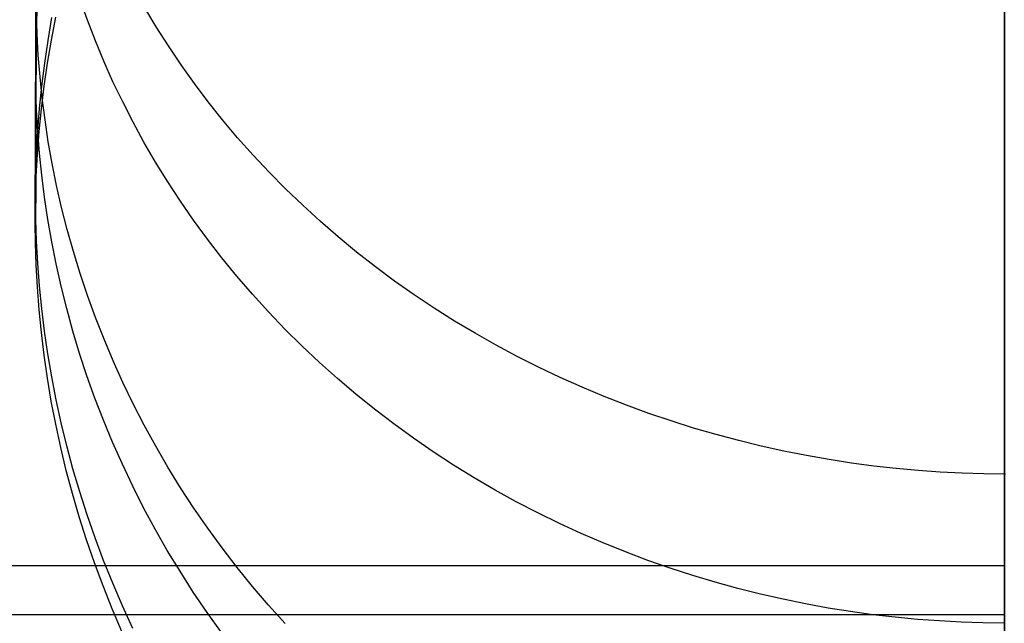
# Model space of a CAD drawing. Extents: x -37 to 483, y -973 to -253.
# Tile 54 of 197: x 210 to 223, y -960 to -952. Entities that reach past the tile are written whole.
import ezdxf

# ---------------------------------------------------------------- set-up
doc = ezdxf.new("R2010")
doc.units = 0
doc.layers.add('LIVELLO_03', color=5, linetype='CONTINUOUS')
doc.layers.add('PREDEFINITO', color=7, linetype='CONTINUOUS')

msp = doc.modelspace()

# ---------------------------------------------------------------- linework, layer by layer
at = {"layer": 'LIVELLO_03'}
for p, q in [((209.805, -951.446, 613.173), (209.804, -951.919, 614.436)), ((209.8, -952.02, 645.948), (209.801, -951.556, 647.255)), ((209.812, -951.878, 644.52), (209.829, -951.589, 644.463)), ((210.49, -951.821, 656.405), (210.392, -951.545, 656.295)), ((211.408, -951.912, 600.528), (211.254, -951.655, 600.67)), ((209.818, -952.006, 612.983), (209.808, -951.725, 613.078)), ((209.964, -952.093, 623.883), (210.016, -951.788, 623.929)), ((210.011, -952.089, 634.079), (210.07, -951.781, 634.073)), ((209.803, -952.164, 644.576), (209.812, -951.878, 644.52)), ((209.804, -951.919, 614.436), (209.804, -952.355, 615.71)), ((210.596, -952.096, 656.515), (210.49, -951.821, 656.405)), ((211.57, -952.166, 600.388), (211.408, -951.912, 600.528)), ((209.799, -952.448, 644.632), (209.8, -952.02, 645.948)), ((209.834, -952.29, 612.886), (209.818, -952.006, 612.983)), ((209.799, -952.448, 644.632), (209.803, -952.164, 644.576)), ((209.92, -952.397, 623.836), (209.964, -952.093, 623.883)), ((209.959, -952.395, 634.085), (210.011, -952.089, 634.079)), ((210.709, -952.37, 656.625), (210.596, -952.096, 656.515)), ((211.74, -952.418, 600.249), (211.57, -952.166, 600.388)), ((209.857, -952.576, 612.789), (209.834, -952.29, 612.886)), ((209.798, -952.831, 643.336), (209.799, -952.448, 644.632)), ((209.802, -952.732, 644.688), (209.799, -952.448, 644.632)), ((209.804, -952.355, 615.71), (209.803, -952.753, 616.996)), ((209.882, -952.7, 623.789), (209.92, -952.397, 623.836)), ((209.914, -952.701, 634.091), (209.959, -952.395, 634.085)), ((210.831, -952.642, 656.734), (210.709, -952.37, 656.625)), ((211.917, -952.666, 600.113), (211.74, -952.418, 600.249)), ((209.887, -952.863, 612.692), (209.857, -952.576, 612.789)), ((209.852, -953.001, 623.743), (209.882, -952.7, 623.789)), ((209.877, -953.005, 634.097), (209.914, -952.701, 634.091)), ((210.961, -952.913, 656.842), (210.831, -952.642, 656.734)), ((212.102, -952.911, 599.978), (211.917, -952.666, 600.113)), ((209.797, -953.178, 642.033), (209.798, -952.831, 643.336)), ((209.812, -953.018, 644.745), (209.802, -952.732, 644.688)), ((209.803, -952.753, 616.996), (209.802, -953.115, 618.292)), ((209.924, -953.153, 612.594), (209.887, -952.863, 612.692)), ((211.099, -953.183, 656.95), (210.961, -952.913, 656.842)), ((212.295, -953.152, 599.845), (212.102, -952.911, 599.978)), ((209.802, -953.115, 618.292), (209.802, -953.439, 619.597)), ((209.828, -953.307, 644.802), (209.812, -953.018, 644.745)), ((209.829, -953.3, 623.697), (209.852, -953.001, 623.743)), ((209.846, -953.307, 634.103), (209.877, -953.005, 634.097)), ((209.796, -953.489, 640.725), (209.797, -953.178, 642.033)), ((209.968, -953.443, 612.495), (209.924, -953.153, 612.594)), ((211.245, -953.45, 657.056), (211.099, -953.183, 656.95)), ((212.495, -953.389, 599.714), (212.295, -953.152, 599.845)), ((209.812, -953.597, 623.652), (209.829, -953.3, 623.697)), ((209.823, -953.608, 634.109), (209.846, -953.307, 634.103)), ((209.851, -953.597, 644.859), (209.828, -953.307, 644.802)), ((209.795, -953.764, 639.412), (209.796, -953.489, 640.725)), ((209.802, -953.439, 619.597), (209.801, -953.725, 620.911)), ((210.02, -953.735, 612.397), (209.968, -953.443, 612.495)), ((211.399, -953.715, 657.162), (211.245, -953.45, 657.056)), ((212.702, -953.621, 599.586), (212.495, -953.389, 599.714)), ((209.802, -953.891, 623.606), (209.812, -953.597, 623.652)), ((209.806, -953.906, 634.114), (209.823, -953.608, 634.109)), ((209.881, -953.89, 644.917), (209.851, -953.597, 644.859)), ((212.915, -953.849, 599.46), (212.702, -953.621, 599.586)), ((209.794, -954.002, 638.094), (209.795, -953.764, 639.412)), ((209.801, -953.725, 620.911), (209.8, -953.973, 622.233)), ((210.079, -954.027, 612.298), (210.02, -953.735, 612.397)), ((211.561, -953.977, 657.267), (211.399, -953.715, 657.162)), ((209.799, -954.183, 623.561), (209.802, -953.891, 623.606)), ((209.918, -954.184, 644.975), (209.881, -953.89, 644.917)), ((213.136, -954.073, 599.337), (212.915, -953.849, 599.46)), ((209.794, -954.204, 636.774), (209.794, -954.002, 638.094)), ((209.797, -954.202, 634.12), (209.806, -953.906, 634.114)), ((209.8, -953.973, 622.233), (209.799, -954.183, 623.561)), ((210.146, -954.32, 612.198), (210.079, -954.027, 612.298)), ((211.731, -954.236, 657.371), (211.561, -953.977, 657.267)), ((213.363, -954.291, 599.217), (213.136, -954.073, 599.337)), ((209.793, -954.496, 634.126), (209.797, -954.202, 634.12)), ((209.793, -954.368, 635.451), (209.794, -954.204, 636.774)), ((209.799, -954.183, 623.561), (209.798, -954.352, 624.87)), ((209.802, -954.476, 623.517), (209.799, -954.183, 623.561)), ((209.962, -954.479, 645.033), (209.918, -954.184, 644.975)), ((211.908, -954.491, 657.473), (211.731, -954.236, 657.371)), ((213.597, -954.504, 599.099), (213.363, -954.291, 599.217)), ((209.793, -954.496, 634.126), (209.793, -954.368, 635.451)), ((209.798, -954.352, 624.87), (209.797, -954.484, 626.184)), ((210.221, -954.613, 612.099), (210.146, -954.32, 612.198)), ((209.793, -954.587, 632.8), (209.793, -954.496, 634.126)), ((209.796, -954.79, 634.131), (209.793, -954.496, 634.126)), ((209.797, -954.484, 626.184), (209.796, -954.578, 627.502)), ((209.812, -954.77, 623.471), (209.802, -954.476, 623.517)), ((210.013, -954.776, 645.091), (209.962, -954.479, 645.033)), ((212.093, -954.743, 657.574), (211.908, -954.491, 657.473)), ((213.837, -954.712, 598.985), (213.597, -954.504, 599.099)), ((209.794, -954.64, 631.473), (209.793, -954.587, 632.8)), ((209.795, -954.636, 628.824), (209.794, -954.656, 630.148)), ((209.794, -954.656, 630.148), (209.794, -954.64, 631.473)), ((209.796, -954.578, 627.502), (209.795, -954.636, 628.824)), ((210.303, -954.907, 611.999), (210.221, -954.613, 612.099)), ((209.806, -955.086, 634.137), (209.796, -954.79, 634.131)), ((209.828, -955.067, 623.426), (209.812, -954.77, 623.471)), ((210.073, -955.073, 645.15), (210.013, -954.776, 645.091)), ((212.285, -954.992, 657.673), (212.093, -954.743, 657.574)), ((214.082, -954.914, 598.874), (213.837, -954.712, 598.985)), ((210.393, -955.2, 611.9), (210.303, -954.907, 611.999)), ((214.334, -955.11, 598.765), (214.082, -954.914, 598.874)), ((209.822, -955.384, 634.143), (209.806, -955.086, 634.137)), ((209.851, -955.366, 623.38), (209.828, -955.067, 623.426)), ((210.139, -955.371, 645.209), (210.073, -955.073, 645.15)), ((212.485, -955.236, 657.77), (212.285, -954.992, 657.673)), ((210.491, -955.493, 611.801), (210.393, -955.2, 611.9)), ((214.59, -955.301, 598.661), (214.334, -955.11, 598.765)), ((212.692, -955.476, 657.866), (212.485, -955.236, 657.77)), ((214.852, -955.485, 598.559), (214.59, -955.301, 598.661)), ((209.845, -955.685, 634.149), (209.822, -955.384, 634.143)), ((209.881, -955.667, 623.334), (209.851, -955.366, 623.38)), ((210.214, -955.669, 645.267), (210.139, -955.371, 645.209)), ((212.905, -955.711, 657.96), (212.692, -955.476, 657.866)), ((210.597, -955.785, 611.702), (210.491, -955.493, 611.801)), ((215.119, -955.662, 598.461), (214.852, -955.485, 598.559)), ((209.875, -955.987, 634.155), (209.845, -955.685, 634.149)), ((209.918, -955.97, 623.287), (209.881, -955.667, 623.334)), ((210.296, -955.968, 645.326), (210.214, -955.669, 645.267)), ((213.126, -955.941, 658.052), (212.905, -955.711, 657.96)), ((215.39, -955.834, 598.367), (215.119, -955.662, 598.461)), ((210.712, -956.076, 611.603), (210.597, -955.785, 611.702)), ((215.665, -955.998, 598.276), (215.39, -955.834, 598.367)), ((209.912, -956.291, 634.16), (209.875, -955.987, 634.155)), ((209.962, -956.274, 623.241), (209.918, -955.97, 623.287)), ((210.386, -956.266, 645.385), (210.296, -955.968, 645.326)), ((213.353, -956.166, 658.142), (213.126, -955.941, 658.052)), ((215.944, -956.156, 598.19), (215.665, -955.998, 598.276)), ((210.834, -956.366, 611.505), (210.712, -956.076, 611.603)), ((210.484, -956.564, 645.444), (210.386, -956.266, 645.385)), ((213.586, -956.386, 658.23), (213.353, -956.166, 658.142)), ((216.227, -956.307, 598.106), (215.944, -956.156, 598.19)), ((209.956, -956.597, 634.166), (209.912, -956.291, 634.16)), ((210.014, -956.579, 623.194), (209.962, -956.274, 623.241)), ((210.964, -956.654, 611.407), (210.834, -956.366, 611.505)), ((213.826, -956.6, 658.316), (213.586, -956.386, 658.23)), ((216.513, -956.451, 598.027), (216.227, -956.307, 598.106)), ((216.802, -956.588, 597.952), (216.513, -956.451, 598.027)), ((210.008, -956.903, 634.172), (209.956, -956.597, 634.166)), ((210.073, -956.885, 623.147), (210.014, -956.579, 623.194)), ((210.59, -956.861, 645.502), (210.484, -956.564, 645.444)), ((211.102, -956.94, 611.31), (210.964, -956.654, 611.407)), ((214.072, -956.808, 658.399), (213.826, -956.6, 658.316)), ((217.094, -956.718, 597.88), (216.802, -956.588, 597.952)), ((217.388, -956.841, 597.812), (217.094, -956.718, 597.88)), ((210.067, -957.211, 634.178), (210.008, -956.903, 634.172)), ((210.14, -957.191, 623.1), (210.073, -956.885, 623.147)), ((210.704, -957.157, 645.561), (210.59, -956.861, 645.502)), ((214.323, -957.01, 658.48), (214.072, -956.808, 658.399)), ((217.684, -956.957, 597.749), (217.388, -956.841, 597.812)), ((211.248, -957.224, 611.214), (211.102, -956.94, 611.31)), ((214.579, -957.206, 658.558), (214.323, -957.01, 658.48)), ((217.982, -957.066, 597.689), (217.684, -956.957, 597.749)), ((210.215, -957.499, 623.052), (210.14, -957.191, 623.1)), ((210.826, -957.451, 645.619), (210.704, -957.157, 645.561)), ((218.281, -957.167, 597.633), (217.982, -957.066, 597.689)), ((218.581, -957.262, 597.581), (218.281, -957.167, 597.633)), ((210.134, -957.519, 634.184), (210.067, -957.211, 634.178)), ((211.402, -957.505, 611.119), (211.248, -957.224, 611.214)), ((214.841, -957.396, 658.634), (214.579, -957.206, 658.558)), ((218.882, -957.349, 597.533), (218.581, -957.262, 597.581)), ((210.956, -957.744, 645.676), (210.826, -957.451, 645.619)), ((215.107, -957.579, 658.707), (214.841, -957.396, 658.634)), ((219.184, -957.429, 597.489), (218.882, -957.349, 597.533)), ((219.485, -957.503, 597.448), (219.184, -957.429, 597.489)), ((210.208, -957.828, 634.19), (210.134, -957.519, 634.184)), ((210.297, -957.806, 623.005), (210.215, -957.499, 623.052)), ((211.564, -957.783, 611.025), (211.402, -957.505, 611.119)), ((215.378, -957.756, 658.777), (215.107, -957.579, 658.707)), ((219.787, -957.569, 597.412), (219.485, -957.503, 597.448)), ((220.088, -957.629, 597.379), (219.787, -957.569, 597.412)), ((220.389, -957.682, 597.35), (220.088, -957.629, 597.379)), ((220.689, -957.728, 597.325), (220.389, -957.682, 597.35)), ((210.291, -958.136, 634.196), (210.208, -957.828, 634.19)), ((210.387, -958.113, 622.958), (210.297, -957.806, 623.005)), ((211.094, -958.035, 645.734), (210.956, -957.744, 645.676)), ((211.734, -958.058, 610.931), (211.564, -957.783, 611.025)), ((215.653, -957.925, 658.845), (215.378, -957.756, 658.777)), ((220.988, -957.768, 597.303), (220.689, -957.728, 597.325)), ((221.285, -957.801, 597.285), (220.988, -957.768, 597.303)), ((221.58, -957.828, 597.27), (221.285, -957.801, 597.285)), ((221.874, -957.848, 597.259), (221.58, -957.828, 597.27)), ((222.166, -957.863, 597.251), (221.874, -957.848, 597.259)), ((215.933, -958.088, 658.91), (215.653, -957.925, 658.845)), ((222.456, -957.872, 597.246), (222.166, -957.863, 597.251)), ((222.743, -957.875, 597.245), (222.456, -957.872, 597.246)), ((211.24, -958.324, 645.791), (211.094, -958.035, 645.734)), ((211.911, -958.33, 610.839), (211.734, -958.058, 610.931)), ((216.215, -958.244, 658.972), (215.933, -958.088, 658.91)), ((210.381, -958.445, 634.202), (210.291, -958.136, 634.196)), ((210.485, -958.419, 622.911), (210.387, -958.113, 622.958)), ((211.394, -958.61, 645.847), (211.24, -958.324, 645.791)), ((212.096, -958.598, 610.749), (211.911, -958.33, 610.839)), ((216.501, -958.392, 659.031), (216.215, -958.244, 658.972)), ((210.479, -958.753, 634.208), (210.381, -958.445, 634.202)), ((210.591, -958.725, 622.864), (210.485, -958.419, 622.911)), ((216.79, -958.534, 659.088), (216.501, -958.392, 659.031)), ((211.556, -958.893, 645.903), (211.394, -958.61, 645.847)), ((212.288, -958.861, 610.659), (212.096, -958.598, 610.749)), ((217.082, -958.668, 659.141), (216.79, -958.534, 659.088)), ((210.585, -959.06, 634.214), (210.479, -958.753, 634.208)), ((210.705, -959.029, 622.818), (210.591, -958.725, 622.864)), ((217.376, -958.794, 659.192), (217.082, -958.668, 659.141)), ((211.726, -959.172, 645.958), (211.556, -958.893, 645.903)), ((212.488, -959.121, 610.571), (212.288, -958.861, 610.659)), ((217.672, -958.914, 659.24), (217.376, -958.794, 659.192)), ((210.827, -959.332, 622.771), (210.705, -959.029, 622.818)), ((217.969, -959.026, 659.284), (217.672, -958.914, 659.24)), ((218.269, -959.131, 659.326), (217.969, -959.026, 659.284)), ((210.699, -959.366, 634.219), (210.585, -959.06, 634.214)), ((212.695, -959.375, 610.485), (212.488, -959.121, 610.571)), ((218.569, -959.228, 659.365), (218.269, -959.131, 659.326)), ((211.903, -959.449, 646.012), (211.726, -959.172, 645.958)), ((218.87, -959.318, 659.401), (218.569, -959.228, 659.365)), ((210.821, -959.671, 634.225), (210.699, -959.366, 634.219)), ((210.957, -959.634, 622.725), (210.827, -959.332, 622.771)), ((212.909, -959.625, 610.401), (212.695, -959.375, 610.485)), ((219.171, -959.401, 659.434), (218.87, -959.318, 659.401)), ((219.473, -959.477, 659.464), (219.171, -959.401, 659.434)), ((212.088, -959.721, 646.066), (211.903, -959.449, 646.012)), ((219.775, -959.546, 659.491), (219.473, -959.477, 659.464)), ((220.076, -959.607, 659.516), (219.775, -959.546, 659.491)), ((210.951, -959.974, 634.231), (210.821, -959.671, 634.225)), ((211.095, -959.933, 622.679), (210.957, -959.634, 622.725)), ((213.13, -959.869, 610.318), (212.909, -959.625, 610.401)), ((220.377, -959.662, 659.537), (220.076, -959.607, 659.516)), ((220.676, -959.71, 659.556), (220.377, -959.662, 659.537)), ((212.28, -959.989, 646.119), (212.088, -959.721, 646.066)), ((220.975, -959.751, 659.573), (220.676, -959.71, 659.556)), ((221.272, -959.785, 659.586), (220.975, -959.751, 659.573)), ((221.568, -959.813, 659.597), (221.272, -959.785, 659.586)), ((221.862, -959.834, 659.606), (221.568, -959.813, 659.597)), ((222.153, -959.849, 659.612), (221.862, -959.834, 659.606)), ((222.443, -959.858, 659.615), (222.153, -959.849, 659.612)), ((222.73, -959.862, 659.616), (222.443, -959.858, 659.615))]:
    msp.add_line(p, q, dxfattribs=at)
at = {"layer": 'PREDEFINITO'}
for p, q in [((222.729, -951.87, 119.736), (222.729, -951.591, 119.923)), ((222.729, -951.616, 138.775), (222.729, -951.894, 138.936)), ((222.729, -952.152, 119.556), (222.729, -951.87, 119.736)), ((222.729, -951.894, 138.936), (222.729, -952.176, 139.09)), ((222.729, -952.439, 119.383), (222.729, -952.152, 119.556)), ((222.729, -952.176, 139.09), (222.729, -952.461, 139.236)), ((222.729, -952.73, 119.216), (222.729, -952.439, 119.383)), ((222.729, -952.461, 139.236), (222.729, -952.751, 139.376)), ((222.729, -953.024, 119.056), (222.729, -952.73, 119.216)), ((222.729, -952.751, 139.376), (222.729, -953.043, 139.508)), ((222.729, -953.322, 118.903), (222.729, -953.024, 119.056)), ((222.729, -953.043, 139.508), (222.729, -953.339, 139.634)), ((222.729, -953.622, 118.757), (222.729, -953.322, 118.903)), ((222.729, -953.339, 139.634), (222.729, -953.636, 139.751)), ((222.729, -953.925, 118.618), (222.729, -953.622, 118.757)), ((222.729, -953.636, 139.751), (222.729, -953.937, 139.862)), ((222.729, -954.23, 118.486), (222.729, -953.925, 118.618)), ((222.729, -953.937, 139.862), (222.729, -954.239, 139.965)), ((222.729, -954.536, 118.362), (222.729, -954.23, 118.486)), ((222.729, -954.239, 139.965), (222.729, -954.543, 140.062)), ((222.729, -954.845, 118.244), (222.729, -954.536, 118.362)), ((222.729, -954.543, 140.062), (222.729, -954.848, 140.15)), ((222.729, -955.154, 118.134), (222.729, -954.845, 118.244)), ((222.729, -954.848, 140.15), (222.729, -955.154, 140.232)), ((222.729, -955.465, 118.031), (222.729, -955.154, 118.134)), ((222.729, -955.154, 140.232), (222.729, -955.461, 140.306)), ((222.729, -955.461, 140.306), (222.729, -955.768, 140.374)), ((222.729, -955.776, 117.935), (222.729, -955.465, 118.031)), ((222.729, -955.768, 140.374), (222.729, -956.076, 140.434)), ((222.729, -956.087, 117.847), (222.729, -955.776, 117.935)), ((222.729, -956.076, 140.434), (222.729, -956.383, 140.487)), ((222.729, -956.399, 117.765), (222.729, -956.087, 117.847)), ((222.729, -956.383, 140.487), (222.729, -956.69, 140.534)), ((222.729, -956.71, 117.691), (222.729, -956.399, 117.765)), ((222.729, -956.69, 140.534), (222.729, -956.996, 140.574)), ((222.729, -957.021, 117.623), (222.729, -956.71, 117.691)), ((222.729, -956.996, 140.574), (222.729, -957.301, 140.607)), ((222.729, -957.33, 117.562), (222.729, -957.021, 117.623)), ((222.729, -957.301, 140.607), (222.729, -957.605, 140.633)), ((222.729, -957.639, 117.509), (222.729, -957.33, 117.562)), ((222.729, -957.605, 140.633), (222.729, -957.907, 140.654)), ((222.729, -957.946, 117.461), (222.729, -957.639, 117.509)), ((222.729, -957.907, 140.654), (222.729, -958.208, 140.668)), ((222.729, -958.252, 117.421), (222.729, -957.946, 117.461)), ((222.729, -958.208, 140.668), (222.729, -958.506, 140.676)), ((222.729, -958.556, 117.387), (222.729, -958.252, 117.421)), ((222.729, -958.506, 140.676), (222.729, -958.803, 140.677)), ((222.729, -958.858, 117.359), (222.729, -958.556, 117.387)), ((222.729, -958.803, 140.677), (222.729, -959.097, 140.674)), ((222.729, -959.157, 117.337), (222.729, -958.858, 117.359)), ((54.597, -959.097, 140.674), (222.729, -959.097, 140.674)), ((222.729, -959.097, 140.674), (222.729, -959.392, 140.664)), ((222.729, -959.454, 117.322), (222.729, -959.157, 117.337)), ((222.729, -959.392, 140.664), (222.729, -959.689, 140.648)), ((222.729, -959.749, 117.312), (222.729, -959.454, 117.322)), ((222.729, -959.689, 140.648), (222.729, -959.988, 140.627)), ((-24.336, -959.749, 117.312), (222.729, -959.749, 117.312)), ((222.729, -960.043, 117.308), (222.729, -959.749, 117.312))]:
    msp.add_line(p, q, dxfattribs=at)

doc.saveas('drawing.dxf')
